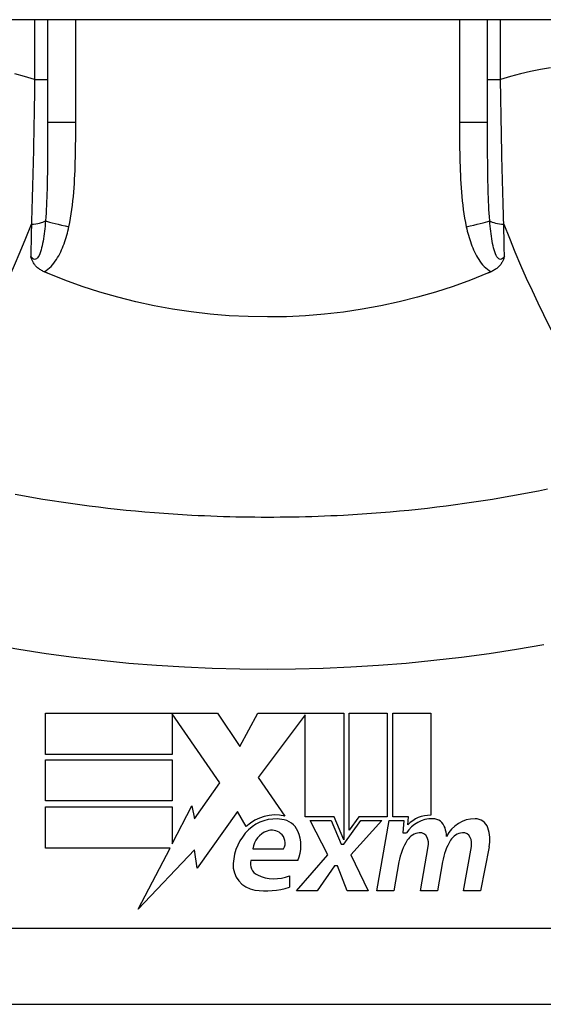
# Model space of a CAD drawing. Header units: inches. Extents: x 15 to 513, y 46 to 241.
# Tile 159 of 198: x 73.555 to 73.827, y 239.471 to 239.982. Entities that reach past the tile are written whole.
import ezdxf

# ---------------------------------------------------------------- set-up
doc = ezdxf.new("R2010")
doc.units = ezdxf.units.IN
doc.header["$MEASUREMENT"] = 0
doc.layers.add('Visible Edges(ANSI)', color=7, linetype='Continuous', lineweight=25)
doc.layers.add('Visible Tangent Edges(ANSI)', color=7, linetype='Continuous', lineweight=25)

msp = doc.modelspace()

# ---------------------------------------------------------------- linework, layer by layer
at = {"layer": 'Visible Edges(ANSI)'}
for p, q in [((123.1381277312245, 239.9818747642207), (69.5331277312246, 239.9818747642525)), ((73.56995450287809, 239.9818747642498), (73.56995450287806, 239.9284794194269)), ((73.79830095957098, 239.9284794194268), (73.79830095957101, 239.9818747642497)), ((73.56885318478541, 239.622095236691), (73.65805318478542, 239.6220952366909)), ((73.5688531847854, 239.600695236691), (73.56885318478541, 239.622095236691)), ((73.63465318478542, 239.6216884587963), (73.6346531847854, 239.600695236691)), ((73.6592531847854, 239.5858952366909), (73.63465318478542, 239.6216884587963)), ((73.65805318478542, 239.6220952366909), (73.66979623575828, 239.6046854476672)), ((73.66979623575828, 239.6046854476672), (73.67905318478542, 239.6220952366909)), ((73.67905318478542, 239.6220952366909), (73.72365318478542, 239.6220952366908)), ((73.70365318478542, 239.621258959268), (73.6792531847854, 239.5885952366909)), ((73.70365318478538, 239.5681952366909), (73.70365318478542, 239.621258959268)), ((73.72365318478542, 239.6220952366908), (73.72365318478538, 239.5564159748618)), ((73.72645318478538, 239.5612952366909), (73.72645318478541, 239.6220952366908)), ((73.72645318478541, 239.6220952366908), (73.74625318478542, 239.6220952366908)), ((73.74625318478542, 239.6220952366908), (73.74625318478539, 239.5681952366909)), ((73.7490531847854, 239.5681952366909), (73.74905318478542, 239.6220952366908)), ((73.74905318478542, 239.6220952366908), (73.76885318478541, 239.6220952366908)), ((73.76885318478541, 239.6220952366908), (73.76885318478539, 239.5690952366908)), ((73.6346531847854, 239.600695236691), (73.5688531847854, 239.600695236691)), ((73.5688531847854, 239.576495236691), (73.5688531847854, 239.5978952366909)), ((73.5688531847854, 239.5978952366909), (73.6346531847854, 239.5978952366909)), ((73.6346531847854, 239.5978952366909), (73.63465318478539, 239.5764952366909)), ((73.6792531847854, 239.5885952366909), (73.69305318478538, 239.5686952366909)), ((73.6461563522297, 239.5671910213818), (73.6592531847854, 239.5858952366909)), ((73.63465318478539, 239.5764952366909), (73.5688531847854, 239.576495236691)), ((73.5688531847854, 239.5734952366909), (73.63465318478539, 239.5734952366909)), ((73.56885318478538, 239.552095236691), (73.5688531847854, 239.5734952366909)), ((73.63465318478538, 239.5543012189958), (73.64485318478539, 239.5738952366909)), ((73.63465318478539, 239.5734952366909), (73.63465318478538, 239.5543012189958)), ((73.64485318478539, 239.5738952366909), (73.6461563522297, 239.5671910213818)), ((73.66845318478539, 239.5709952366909), (73.64750882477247, 239.541632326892)), ((73.6730798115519, 239.5632952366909), (73.66845318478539, 239.5709952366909)), ((73.7186531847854, 239.5681952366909), (73.70365318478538, 239.5681952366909)), ((73.72365318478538, 239.5564159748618), (73.7186531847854, 239.5681952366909)), ((73.73146632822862, 239.5681952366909), (73.72645318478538, 239.5612952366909)), ((73.74625318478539, 239.5681952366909), (73.73146632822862, 239.5681952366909)), ((73.75725318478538, 239.5681952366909), (73.7490531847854, 239.5681952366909)), ((73.75689448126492, 239.5640952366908), (73.75725318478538, 239.5681952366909)), ((73.71545318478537, 239.5484952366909), (73.70625318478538, 239.5662952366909)), ((73.70625318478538, 239.5662952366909), (73.71705318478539, 239.5662952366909)), ((73.71705318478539, 239.5662952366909), (73.72225318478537, 239.5540448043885)), ((73.72365318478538, 239.5540448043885), (73.73255364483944, 239.5662952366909)), ((73.74345318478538, 239.5662952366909), (73.72725318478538, 239.5486160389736)), ((73.73255364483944, 239.5662952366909), (73.74345318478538, 239.5662952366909)), ((73.74085318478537, 239.5298952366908), (73.74727148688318, 239.5662952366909)), ((73.74727148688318, 239.5662952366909), (73.75485318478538, 239.5662952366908)), ((73.75485318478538, 239.5662952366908), (73.75429325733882, 239.5598952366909)), ((73.75429325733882, 239.5598952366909), (73.75622636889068, 239.5598952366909)), ((73.72225318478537, 239.5540448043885), (73.72365318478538, 239.5540448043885)), ((73.76345318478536, 239.5298952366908), (73.76750870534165, 239.5528952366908)), ((73.7858479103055, 239.5298952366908), (73.78990343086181, 239.5528952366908)), ((73.79908993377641, 239.552747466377), (73.79464791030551, 239.5298952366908)), ((73.63350482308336, 239.5520952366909), (73.56885318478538, 239.552095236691)), ((73.61695079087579, 239.520295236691), (73.63350482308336, 239.5520952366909)), ((73.64617889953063, 239.551095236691), (73.61695079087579, 239.520295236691)), ((73.64750882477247, 239.541632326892), (73.64617889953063, 239.551095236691)), ((73.67645318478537, 239.5516952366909), (73.69245318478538, 239.5516952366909)), ((73.69905318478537, 239.5298952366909), (73.71545318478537, 239.5484952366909)), ((73.72725318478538, 239.5486160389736), (73.73625318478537, 239.5298952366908)), ((73.69985318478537, 239.5456952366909), (73.67545318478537, 239.5456952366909)), ((73.71885318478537, 239.5428952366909), (73.70985318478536, 239.5298952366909)), ((73.72045318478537, 239.5428952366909), (73.71885318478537, 239.5428952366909)), ((73.72545318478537, 239.5298952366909), (73.72045318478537, 239.5428952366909)), ((73.75229808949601, 239.5448952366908), (73.74965318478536, 239.5298952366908)), ((73.774898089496, 239.5448952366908), (73.77225318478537, 239.5298952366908)), ((73.69545318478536, 239.5376952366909), (73.69545318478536, 239.5316952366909)), ((73.70985318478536, 239.5298952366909), (73.69905318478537, 239.5298952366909)), ((73.73625318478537, 239.5298952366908), (73.72545318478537, 239.5298952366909)), ((73.74965318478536, 239.5298952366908), (73.74085318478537, 239.5298952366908)), ((73.77225318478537, 239.5298952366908), (73.76345318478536, 239.5298952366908)), ((73.79464791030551, 239.5298952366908), (73.7858479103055, 239.5298952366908)), ((73.4971198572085, 239.4709928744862), (73.87113560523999, 239.4709928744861))]:
    msp.add_line(p, q, dxfattribs=at)
at = {"layer": 'Visible Edges(ANSI)', "flags": 128}
for points in [[(73.56816337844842, 239.8510831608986), (73.5676993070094, 239.8512919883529), (73.5672452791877, 239.8515157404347), (73.56680199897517, 239.851754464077), (73.56637012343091, 239.8520081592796), (73.56595040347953, 239.8522768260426), (73.5655434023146, 239.852560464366), (73.56514996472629, 239.8528590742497), (73.56477065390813, 239.8531726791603), (73.56440622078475, 239.853501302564), (73.56405732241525, 239.8538449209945), (73.56372888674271, 239.8541988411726), (73.56342527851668, 239.8545570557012), (73.56314508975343, 239.8549190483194), (73.56288695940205, 239.8552843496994), (73.5626493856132, 239.8556524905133), (73.56243096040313, 239.8560229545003), (73.56223027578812, 239.8563953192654), (73.56204582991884, 239.8567690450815), (73.56187626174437, 239.8571437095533), (73.5617200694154, 239.8575188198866), (73.56157589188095, 239.85789393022), (73.56144133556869, 239.8582713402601), (73.56131508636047, 239.8586515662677), (73.56119629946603, 239.8590341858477)], [(73.80705917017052, 239.8590341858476), (73.80694035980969, 239.8586515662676), (73.80681411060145, 239.85827134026), (73.80667955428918, 239.8578939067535), (73.80653535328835, 239.8575187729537), (73.80637920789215, 239.8571436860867), (73.8062096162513, 239.8567690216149), (73.80602519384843, 239.8563952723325), (73.80582448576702, 239.8560229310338), (73.80560606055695, 239.8556524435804), (73.80536848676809, 239.8552843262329), (73.8051103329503, 239.8549190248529), (73.80483016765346, 239.8545570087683), (73.80452655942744, 239.8541988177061), (73.8041980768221, 239.8538448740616), (73.803849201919, 239.8535012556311), (73.80348476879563, 239.8531726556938), (73.80310548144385, 239.8528590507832), (73.80271202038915, 239.8525604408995), (73.80230504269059, 239.8522768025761), (73.80188529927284, 239.8520081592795), (73.80145342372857, 239.8517544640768), (73.80101014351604, 239.8515157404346), (73.80055613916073, 239.8512919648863), (73.80009206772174, 239.8510831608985)], [(73.5699545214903, 239.8503213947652), (73.5698797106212, 239.8503528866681), (73.56980499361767, 239.8503844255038), (73.56973022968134, 239.8504159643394), (73.56965551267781, 239.8504475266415), (73.56958079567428, 239.8504791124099), (73.56950607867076, 239.8505107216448), (73.56943136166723, 239.8505423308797), (73.56935669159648, 239.8505739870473), (73.56928202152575, 239.8506056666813), (73.569207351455, 239.8506373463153), (73.56913272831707, 239.8506690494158), (73.56905805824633, 239.8507007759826), (73.56898343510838, 239.8507325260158), (73.56890881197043, 239.8507642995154), (73.56883423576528, 239.8507960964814), (73.56875965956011, 239.8508279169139), (73.56868508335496, 239.8508597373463), (73.56861050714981, 239.8508916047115), (73.56853597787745, 239.8509234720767), (73.5684614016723, 239.8509553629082), (73.56838687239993, 239.8509872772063), (73.56831239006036, 239.8510192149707), (73.56823786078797, 239.8510511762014), (73.56816337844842, 239.8510831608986)], [(73.79830094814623, 239.8503213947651), (73.78941441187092, 239.8467567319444), (73.78037825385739, 239.8434851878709), (73.77119970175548, 239.840509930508), (73.76188593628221, 239.8378341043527), (73.75244423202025, 239.8354607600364), (73.74288176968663, 239.8333930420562), (73.7332057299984, 239.8316340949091), (73.72344422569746, 239.8301900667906), (73.71363555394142, 239.8290668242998), (73.7037889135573, 239.8282649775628), (73.69391336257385, 239.8277851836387), (73.68401795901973, 239.8276280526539), (73.67411166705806, 239.8277941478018), (73.66420354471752, 239.8282841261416), (73.65432991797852, 239.8290956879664), (73.6445353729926, 239.8302237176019), (73.6348278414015, 239.8316654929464), (73.62521492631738, 239.8334183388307), (73.615704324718, 239.8354797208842), (73.6063037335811, 239.8378469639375), (73.59702075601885, 239.8405173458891), (73.5878631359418, 239.843488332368), (73.5788384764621, 239.8467572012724), (73.5699545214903, 239.8503213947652)], [(73.80009206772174, 239.8510831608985), (73.80001758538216, 239.8510511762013), (73.7999430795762, 239.8510192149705), (73.79986857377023, 239.8509872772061), (73.79979404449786, 239.8509553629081), (73.79971951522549, 239.8509234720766), (73.79964496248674, 239.8508916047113), (73.79957038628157, 239.8508597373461), (73.79949581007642, 239.8508279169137), (73.79942123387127, 239.8507960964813), (73.7993466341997, 239.8507642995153), (73.79927201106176, 239.8507325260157), (73.79919738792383, 239.8507007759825), (73.79912276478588, 239.8506690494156), (73.79904811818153, 239.8506373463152), (73.79897344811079, 239.8506056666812), (73.79889877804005, 239.8505739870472), (73.79882408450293, 239.8505423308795), (73.79874939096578, 239.8505107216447), (73.79867467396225, 239.8504791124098), (73.79859995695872, 239.8504475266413), (73.7985252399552, 239.8504159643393), (73.79845047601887, 239.8503844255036), (73.79837573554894, 239.850352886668), (73.79830094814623, 239.8503213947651)], [(73.82941227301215, 239.7382135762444), (73.82466565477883, 239.7372579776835), (73.81991033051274, 239.7363350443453), (73.81514662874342, 239.7354446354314), (73.81037490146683, 239.7345868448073), (73.80559552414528, 239.7337615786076), (73.80080894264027, 239.7329688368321), (73.79601553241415, 239.7322086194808), (73.79121557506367, 239.7314809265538), (73.78640935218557, 239.7307856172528), (73.7815970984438, 239.7301227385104), (73.7767791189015, 239.729492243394), (73.77195560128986, 239.7288940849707), (73.76712692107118, 239.7283282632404), (73.76229335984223, 239.7277947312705), (73.75745529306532, 239.7272935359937), (73.75261295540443, 239.7268245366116), (73.74776667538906, 239.7263878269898), (73.74291678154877, 239.7259833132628), (73.73806346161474, 239.7256110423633), (73.73320704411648, 239.7252709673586), (73.72834781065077, 239.7249630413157), (73.72348599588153, 239.7246873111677)], [(73.64476947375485, 239.7246873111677), (73.63990765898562, 239.7249630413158), (73.63504842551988, 239.7252709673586), (73.63019200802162, 239.7256110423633), (73.6253386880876, 239.7259833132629), (73.62048879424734, 239.7263878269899), (73.61564251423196, 239.7268245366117), (73.61080017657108, 239.7272935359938), (73.60596210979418, 239.7277947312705), (73.60112854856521, 239.7283282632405), (73.59629986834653, 239.7288940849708), (73.5914763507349, 239.7294922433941), (73.58665837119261, 239.7301227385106), (73.58184607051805, 239.7307856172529), (73.57703968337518, 239.731480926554), (73.57223958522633, 239.7322086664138), (73.567446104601, 239.7329689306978), (73.56265952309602, 239.7337616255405), (73.55788026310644, 239.7345868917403), (73.55310860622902, 239.7354446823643)], [(73.72348599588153, 239.7246873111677), (73.72020971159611, 239.7245197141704), (73.71693253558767, 239.7243666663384), (73.71365446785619, 239.7242282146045), (73.71037564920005, 239.7241043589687), (73.70709612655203, 239.723995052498), (73.70381604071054, 239.7239003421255), (73.70053543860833, 239.7238201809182), (73.697254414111, 239.7237546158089), (73.69397301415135, 239.7237036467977), (73.69069142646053, 239.7236672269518), (73.68740960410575, 239.7236453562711), (73.68412773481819, 239.7236380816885), (73.68084586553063, 239.7236453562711), (73.67756404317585, 239.7236672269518), (73.67428240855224, 239.7237036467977), (73.67100105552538, 239.7237546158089), (73.66772003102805, 239.7238201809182), (73.66443942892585, 239.7239003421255), (73.66115934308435, 239.723995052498), (73.65787982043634, 239.7241043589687), (73.6546010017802, 239.7242282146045), (73.65132293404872, 239.7243666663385), (73.64804571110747, 239.7245197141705), (73.64476947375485, 239.7246873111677)]]:
    msp.add_lwpolyline(points, dxfattribs=at)
at = {"layer": 'Visible Edges(ANSI)'}
for centre, radius, start, end in [((73.68813384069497, 239.5472522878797), 0.0220000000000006, 77.07904820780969, 133.1785421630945), ((73.76851677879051, 239.5530987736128), 0.016, 88.79524599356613, 136.5849023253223), ((73.68813384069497, 239.5472522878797), 0.019921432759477, 80.40854150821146, 134.168428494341), ((73.69058406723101, 239.5567984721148), 0.0101341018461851, 23.84447002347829, 85.08017439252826), ((73.76970731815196, 239.5512775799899), 0.0159999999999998, 89.47764635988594, 147.4113734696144), ((73.76979158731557, 239.5605206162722), 0.0067565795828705, 16.99279734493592, 89.47764635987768), ((73.79176140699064, 239.5509059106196), 0.0163712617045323, 89.67879642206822, 153.9507817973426), ((73.7918139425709, 239.5602770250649), 0.0069999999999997, 18.47479057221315, 89.67879642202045), ((73.69274538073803, 239.5425049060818), 0.0265398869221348, 134.1684284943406, 176.5646481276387), ((73.68756964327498, 239.5503298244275), 0.0112, 109.3796833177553, 172.9975486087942), ((73.6862755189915, 239.5540088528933), 0.007299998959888, 51.16515957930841, 109.3796833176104), ((73.68686163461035, 239.5547369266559), 0.0063653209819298, 331.4547053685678, 51.16515957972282), ((73.68265783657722, 239.5532952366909), 0.0187999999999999, 336.1555299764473, 23.84447002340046), ((73.76374547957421, 239.5516220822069), 0.0083999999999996, 96.030009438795, 147.599238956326), ((73.76328326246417, 239.5559977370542), 0.0039999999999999, 23.55712318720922, 96.03000943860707), ((73.757891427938, 239.5568840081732), 0.019199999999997, 3.616895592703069, 16.99279734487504), ((73.78614619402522, 239.551623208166), 0.0084000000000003, 96.10268245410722, 147.6083346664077), ((73.78567842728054, 239.5559982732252), 0.0040000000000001, 23.5487451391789, 96.102682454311), ((73.78024269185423, 239.5564109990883), 0.019200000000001, 349.0000000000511, 18.47479057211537), ((73.78282712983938, 239.5395121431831), 0.0309999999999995, 147.5992389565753, 169.9999999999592), ((73.75943328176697, 239.5543191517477), 0.0081999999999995, 349.9999999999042, 23.55712318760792), ((73.80550152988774, 239.5399526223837), 0.0310000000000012, 148.5584146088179, 170.8256547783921), ((73.78182820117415, 239.5543202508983), 0.0082000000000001, 349.9922013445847, 23.54874513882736), ((73.67938375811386, 239.5433070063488), 0.0131542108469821, 176.5646481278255, 261.5605196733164), ((73.68159045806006, 239.5438803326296), 0.0063999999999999, 163.5260870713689, 244.6783819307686), ((73.68760363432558, 239.5565888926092), 0.0204593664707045, 244.6783819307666, 292.5609099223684), ((73.68339360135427, 239.5703327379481), 0.0404757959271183, 261.5605196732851, 287.3342500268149)]:
    msp.add_arc(centre, radius, start, end, dxfattribs=at)
at = {"layer": 'Visible Tangent Edges(ANSI)'}
for p, q in [((73.56321237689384, 239.9818747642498), (73.56321237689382, 239.9509195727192)), ((73.58453207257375, 239.9284794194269), (73.58453207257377, 239.9818747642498)), ((73.78372338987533, 239.9818747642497), (73.7837233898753, 239.9284794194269)), ((73.80504308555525, 239.9509195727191), (73.80504308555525, 239.9818747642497)), ((73.56321237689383, 239.9509195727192), (73.56995450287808, 239.9509195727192)), ((73.798300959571, 239.9509195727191), (73.80504308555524, 239.9509195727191)), ((73.58453207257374, 239.9284794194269), (73.56995450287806, 239.9284794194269)), ((73.798300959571, 239.9284794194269), (73.7837233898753, 239.9284794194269)), ((73.87113560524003, 239.5103629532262), (73.4971198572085, 239.5103629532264))]:
    msp.add_line(p, q, dxfattribs=at)
at = {"layer": 'Visible Tangent Edges(ANSI)', "flags": 128}
for points in [[(73.83090297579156, 239.9568697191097), (73.8257555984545, 239.956034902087), (73.82059017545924, 239.9550251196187), (73.81541243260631, 239.9538377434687), (73.81022814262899, 239.9524700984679), (73.80504307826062, 239.9509195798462)], [(73.56321239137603, 239.9509195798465), (73.55802730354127, 239.952470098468), (73.55284301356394, 239.9538377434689)], [(73.56321239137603, 239.9509195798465), (73.56316907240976, 239.9477132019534), (73.56312364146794, 239.9445063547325), (73.5630760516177, 239.9413002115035), (73.56302630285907, 239.9380958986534), (73.56297434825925, 239.934894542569), (73.56292014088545, 239.9316973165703), (73.56286372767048, 239.928505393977), (73.56280496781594, 239.9253199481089), (73.56274395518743, 239.922142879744), (73.56268064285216, 239.9189750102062), (73.56261498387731, 239.9158165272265), (73.56254697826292, 239.9126677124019), (73.56247653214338, 239.9095287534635), (73.5624036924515, 239.9063998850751), (73.56232836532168, 239.9032813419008), (73.56225055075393, 239.9001734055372), (73.56217024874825, 239.8970767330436), (73.56208741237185, 239.8939920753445), (73.56200208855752, 239.890920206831), (73.56191427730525, 239.8878618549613), (73.56182393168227, 239.8848177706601), (73.56173114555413, 239.8817886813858), (73.56163582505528, 239.8787753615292), (73.56153806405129, 239.8757785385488)], [(73.80671740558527, 239.8757785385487), (73.8066196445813, 239.8787753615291), (73.80652434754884, 239.8817886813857), (73.80643151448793, 239.88481777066), (73.80634119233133, 239.8878618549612), (73.80625338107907, 239.8909202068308), (73.80616803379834, 239.8939920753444), (73.80608522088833, 239.8970767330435), (73.80600489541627, 239.9001734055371), (73.80592710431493, 239.9032813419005), (73.80585177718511, 239.9063998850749), (73.80577893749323, 239.9095287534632), (73.8057084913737, 239.9126677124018), (73.80564046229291, 239.9158165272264), (73.80557480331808, 239.918975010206), (73.8055114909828, 239.9221428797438), (73.8054504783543, 239.9253199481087), (73.80539174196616, 239.9285053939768), (73.80533530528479, 239.9316973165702), (73.8052811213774, 239.9348945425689), (73.80522916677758, 239.9380958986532), (73.80517939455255, 239.9413002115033), (73.80513182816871, 239.9445063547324), (73.80508639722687, 239.9477132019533), (73.80504307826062, 239.9509195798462)], [(73.56995452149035, 239.9284794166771), (73.56995414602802, 239.9262428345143), (73.56995278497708, 239.9240125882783), (73.56995015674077, 239.9217891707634), (73.56994588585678, 239.9195730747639), (73.56993964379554, 239.9173648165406), (73.56993114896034, 239.9151649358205), (73.56992007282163, 239.9129738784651), (73.56990603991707, 239.9107922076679), (73.56988872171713, 239.9086203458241), (73.56986774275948, 239.9064584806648), (73.56984249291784, 239.904306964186), (73.5698124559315, 239.9021661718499), (73.56977702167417, 239.900036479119), (73.56973558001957, 239.8979182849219), (73.5696875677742, 239.895811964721), (73.56963237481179, 239.8937178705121), (73.56956943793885, 239.8916369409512), (73.56949786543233, 239.8895709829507), (73.56941667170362, 239.8875211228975), (73.5693249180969, 239.8854885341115), (73.56922171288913, 239.883474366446), (73.56910592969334, 239.8814796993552), (73.56897616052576, 239.8795060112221), (73.56883085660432, 239.8775548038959)], [(73.58097894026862, 239.8744177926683), (73.58143831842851, 239.8766318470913), (73.58184874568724, 239.8788555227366), (73.58221486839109, 239.8810873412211), (73.58254128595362, 239.8833260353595), (73.582831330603, 239.8855705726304), (73.58308805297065, 239.8878199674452), (73.5833144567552, 239.8900732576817), (73.58351349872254, 239.8923294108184), (73.58368794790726, 239.8945866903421), (73.5838397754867, 239.8968445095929), (73.58397081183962, 239.8991027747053), (73.58408293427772, 239.9013613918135), (73.58417792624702, 239.9036203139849), (73.584257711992, 239.9058794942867), (73.5843240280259, 239.9081387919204), (73.58437875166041, 239.9103982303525), (73.58442315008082, 239.9126579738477), (73.58445825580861, 239.9149179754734), (73.58448514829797, 239.9171781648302), (73.58450481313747, 239.9194384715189), (73.58451828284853, 239.921698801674), (73.58452663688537, 239.9239591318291), (73.58453090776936, 239.9262193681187), (73.58453208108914, 239.9284794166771)], [(73.78372338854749, 239.928479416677), (73.78372474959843, 239.9262192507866), (73.78372934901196, 239.9239588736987), (73.78373803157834, 239.9216983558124), (73.78375164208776, 239.9194378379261), (73.7837711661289, 239.9171773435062), (73.78379782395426, 239.9149169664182), (73.78383264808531, 239.9126567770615), (73.783876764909, 239.9103968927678), (73.78393120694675, 239.9081374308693), (73.78399747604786, 239.9058784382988), (73.78407735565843, 239.9036198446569), (73.78417258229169, 239.9013615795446), (73.78428489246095, 239.8991035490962), (73.78441602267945, 239.896845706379), (73.78456775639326, 239.8945879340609), (73.7847416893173, 239.8923303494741), (73.78493937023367, 239.8900741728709), (73.78516417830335, 239.8878206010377), (73.78541953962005, 239.8855707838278), (73.78570892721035, 239.8833258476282), (73.7860358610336, 239.8810869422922), (73.7864037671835, 239.8788551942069), (73.78681616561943, 239.876631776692), (73.78727652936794, 239.8744177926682)], [(73.79942458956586, 239.8775548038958), (73.79927902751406, 239.8795059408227), (73.79914860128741, 239.8814794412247), (73.79903225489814, 239.8834740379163), (73.79892886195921, 239.8854884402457), (73.79883734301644, 239.8875213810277), (73.79875659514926, 239.8895716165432), (73.79868551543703, 239.8916378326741), (73.79862297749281, 239.893718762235), (73.79856797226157, 239.8958130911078), (73.79852000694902, 239.897919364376), (73.79847851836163, 239.9000371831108), (73.79844301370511, 239.9021663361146), (73.79841290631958, 239.9043065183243), (73.79838763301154, 239.9064575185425), (73.79836667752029, 239.9086190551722), (73.79834947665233, 239.9107908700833), (73.79833551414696, 239.9129726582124), (73.79832450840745, 239.9151637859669), (73.79831608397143, 239.9173638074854), (73.798309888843, 239.9195722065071), (73.7983055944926, 239.9217885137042), (73.79830284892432, 239.9240121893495), (73.7983013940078, 239.9262426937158), (73.79830094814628, 239.928479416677)], [(73.56883085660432, 239.8775548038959), (73.56871591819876, 239.8761734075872), (73.56859060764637, 239.8748002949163), (73.56845408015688, 239.8734394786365), (73.56830567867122, 239.8720950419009), (73.56814460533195, 239.8707709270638), (73.56796982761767, 239.8694708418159), (73.56778017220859, 239.8681985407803), (73.56757437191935, 239.8669577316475), (73.5673510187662, 239.8657522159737), (73.56710823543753, 239.8645864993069), (73.5668439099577, 239.8634658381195), (73.56655536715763, 239.862396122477), (73.56623843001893, 239.8613824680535), (73.5658912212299, 239.8604415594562), (73.56551341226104, 239.8595949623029), (73.56510204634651, 239.8588645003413), (73.56465806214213, 239.8582705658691), (73.56418676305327, 239.8578327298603), (73.56369359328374, 239.8575704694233), (73.5631840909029, 239.8575032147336), (73.56267069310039, 239.857636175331), (73.5621634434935, 239.8579500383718), (73.5616695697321, 239.8584232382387), (73.56119629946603, 239.8590341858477)], [(73.56153806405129, 239.8757785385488), (73.56152351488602, 239.8750727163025), (73.56150901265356, 239.8743675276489), (73.56149451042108, 239.8736629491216), (73.56148005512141, 239.872959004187), (73.56146564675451, 239.8722557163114), (73.56145123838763, 239.8715530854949), (73.56143683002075, 239.8708511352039), (73.56142246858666, 239.8701498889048), (73.56140815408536, 239.8694493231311), (73.56139383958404, 239.8687494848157), (73.56137957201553, 239.8680503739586), (73.56136530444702, 239.8673519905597), (73.5613510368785, 239.8666543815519), (73.56133686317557, 239.8659575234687), (73.56132268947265, 239.865261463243), (73.5613085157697, 239.8645662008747), (73.56129438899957, 239.8638717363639), (73.56128030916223, 239.8631780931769), (73.56126622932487, 239.8624852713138), (73.56125219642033, 239.8617933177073), (73.56123816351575, 239.861102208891), (73.56122417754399, 239.8604119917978), (73.56121023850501, 239.8597226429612), (73.56119629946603, 239.8590341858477)], [(73.56816337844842, 239.8510831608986), (73.56913047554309, 239.8516827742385), (73.57004608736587, 239.8523551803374), (73.57091373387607, 239.8530930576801), (73.5717340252, 239.8538880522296), (73.57250733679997, 239.8547311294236), (73.57323390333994, 239.8556131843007), (73.57391419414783, 239.8565252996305), (73.57455144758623, 239.8574622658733), (73.5751505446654, 239.8584228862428), (73.57571495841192, 239.8594050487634), (73.57624698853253, 239.8604063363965), (73.57674884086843, 239.8614247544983), (73.577222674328, 239.8624584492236), (73.57767036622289, 239.8635058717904), (73.57809323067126, 239.864565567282), (73.57849262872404, 239.8656361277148), (73.5788698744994, 239.8667160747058), (73.57922628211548, 239.8678040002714), (73.57956297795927, 239.8688984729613), (73.57988071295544, 239.8699980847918), (73.580180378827, 239.8711013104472), (73.58046277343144, 239.8722066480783), (73.58072869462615, 239.8733126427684), (73.58097894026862, 239.8744177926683)], [(73.78727652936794, 239.8744177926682), (73.78752677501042, 239.8733126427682), (73.78779269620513, 239.8722066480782), (73.78807509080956, 239.8711012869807), (73.78837475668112, 239.8699980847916), (73.78869249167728, 239.8688984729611), (73.78902918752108, 239.8678040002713), (73.78938547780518, 239.8667160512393), (73.7897624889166, 239.8656360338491), (73.79016167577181, 239.8645654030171), (73.7905844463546, 239.8635056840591), (73.79103223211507, 239.8624582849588), (73.79150644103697, 239.8614247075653), (73.79200855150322, 239.8604064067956), (73.79254020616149, 239.8594051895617), (73.79310415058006, 239.8584231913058), (73.79370348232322, 239.8574625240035), (73.7943412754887, 239.8565252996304), (73.7950215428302, 239.8556131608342), (73.79574803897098, 239.8547310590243), (73.79652132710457, 239.8538880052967), (73.79734175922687, 239.8530930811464), (73.79820949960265, 239.8523551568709), (73.79912492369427, 239.8516829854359), (73.80009206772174, 239.8510831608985)], [(73.80705917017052, 239.8590341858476), (73.80658582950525, 239.8584233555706), (73.80609181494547, 239.8579503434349), (73.80558451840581, 239.8576365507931), (73.80507126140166, 239.8575033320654), (73.80456110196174, 239.8575698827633), (73.80406579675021, 239.8578315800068), (73.80359316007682, 239.8582693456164), (73.80315072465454, 239.858863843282), (73.80274205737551, 239.8595950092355), (73.80236422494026, 239.8604414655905), (73.80201701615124, 239.8613823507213), (73.80170007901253, 239.8623961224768), (73.80141132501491, 239.8634660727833), (73.80114706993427, 239.8645866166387), (73.80090445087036, 239.8657522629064), (73.80068095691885, 239.8669576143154), (73.80047506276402, 239.8681983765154), (73.80028547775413, 239.8694707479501), (73.80011081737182, 239.8707709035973), (73.79994976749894, 239.8720950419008), (73.79980136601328, 239.8734394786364), (73.7996648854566, 239.8748002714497), (73.7995395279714, 239.8761734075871), (73.79942458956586, 239.8775548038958)], [(73.80705917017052, 239.8590341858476), (73.80704523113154, 239.8597226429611), (73.80703129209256, 239.8604119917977), (73.8070172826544, 239.8611022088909), (73.80700327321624, 239.8617933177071), (73.80698924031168, 239.8624852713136), (73.80697516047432, 239.8631780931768), (73.8069610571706, 239.8638717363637), (73.80694693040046, 239.8645662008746), (73.80693278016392, 239.8652614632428), (73.80691860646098, 239.8659575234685), (73.80690440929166, 239.8666543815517), (73.80689016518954, 239.8673519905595), (73.80687592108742, 239.8680503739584), (73.80686163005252, 239.8687494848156), (73.8068473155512, 239.869449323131), (73.80683297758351, 239.8701498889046), (73.80681861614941, 239.8708511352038), (73.80680423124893, 239.8715530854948), (73.80678982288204, 239.8722557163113), (73.80677539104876, 239.8729590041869), (73.80676093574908, 239.8736629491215), (73.806746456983, 239.8743675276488), (73.80673193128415, 239.8750727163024), (73.80671740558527, 239.8757785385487)], [(73.51245124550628, 239.6631048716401), (73.52659275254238, 239.6603561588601), (73.5407512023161, 239.6576600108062), (73.55495771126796, 239.6552253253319), (73.5692063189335, 239.6530508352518), (73.58349153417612, 239.6511353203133), (73.59780917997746, 239.6494775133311), (73.61215428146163, 239.6480764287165), (73.62652191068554, 239.6469312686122), (73.64090760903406, 239.6460412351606), (73.65530687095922, 239.6454059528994), (73.66971505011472, 239.6450249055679), (73.68412773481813, 239.6448979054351), (73.69854041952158, 239.6450249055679), (73.71294859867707, 239.6454059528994), (73.72734786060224, 239.6460412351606), (73.74173355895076, 239.6469312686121), (73.75610118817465, 239.6480764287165), (73.77044628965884, 239.649477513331), (73.78476393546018, 239.6511353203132), (73.79904903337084, 239.6530508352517), (73.81329726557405, 239.6552252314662), (73.82750398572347, 239.6576599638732)]]:
    msp.add_lwpolyline(points, dxfattribs=at)
at = {"layer": 'Visible Tangent Edges(ANSI)'}
for centre, major_axis, ratio, start_param, end_param in [((73.53301664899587, 239.9426739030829), (-0.0583894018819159, -0.1879913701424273), 0.249251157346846, 0, 1.285378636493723), ((73.560111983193, 239.8791233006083), (0.0098425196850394, -5.9e-15), 0.3434526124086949, 4.857789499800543, 5.800686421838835), ((73.58626862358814, 239.8744177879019), (-0.0192705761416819, 0.0040181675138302), 0.0568534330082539, 0.451677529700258, 1.30460576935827), ((73.78198683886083, 239.8744177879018), (-0.0192705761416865, -0.0040181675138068), 0.056853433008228, 1.836986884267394, 2.689915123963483), ((73.80814347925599, 239.8791233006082), (0.0098425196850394, -5.5e-15), 0.343452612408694, 3.624091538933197, 4.566988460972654), ((73.83523881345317, 239.9426739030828), (0.0583894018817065, -0.1879913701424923), 0.2492511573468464, 4.997806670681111, 6.28318530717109)]:
    msp.add_ellipse(centre, major_axis=major_axis, ratio=ratio, start_param=start_param, end_param=end_param, dxfattribs=at)

doc.saveas('drawing.dxf')
